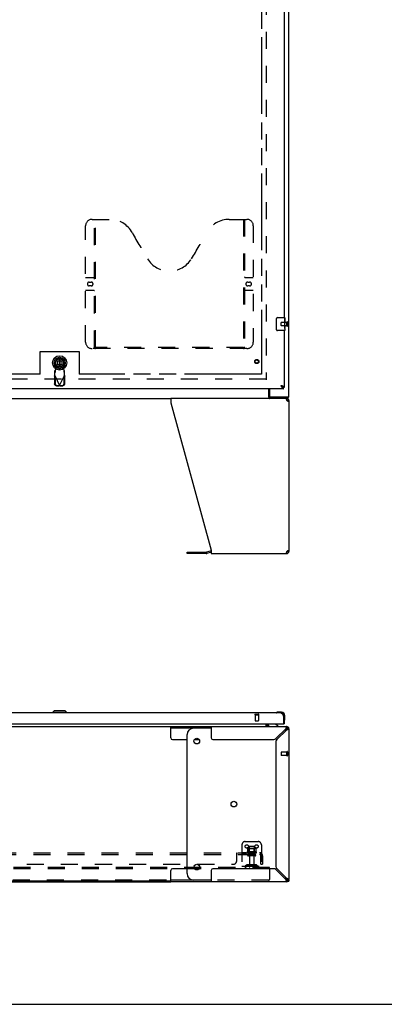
# Model space of a CAD drawing. Header units: inches. Extents: x 0 to 240, y 0 to 155.
# Tile 5 of 19: x 92 to 120, y 0 to 76. Entities that reach past the tile are written whole.
import ezdxf

# ---------------------------------------------------------------- set-up
doc = ezdxf.new("R2010")
doc.units = ezdxf.units.IN
doc.header["$LTSCALE"] = 13.183297
doc.header["$MEASUREMENT"] = 0
doc.linetypes.add('HIDDEN', pattern=[0.2, 0.1, -0.1])
doc.linetypes.add('PHANTOM', pattern=[0.8, 0.45, -0.05, 0.1, -0.05, 0.1, -0.05])
doc.layers.get('0').update_dxf_attribs({"linetype": 'CONTINUOUS'})
for name, color, linetype in [('02___PRT_ALL_AXES', 7, 'CONTINUOUS'), ('AVAILABLE_DOOR_SPACE', 7, 'CONTINUOUS'), ('DEFAULT_2', 8, 'HIDDEN')]:
    doc.layers.add(name, color=color, linetype=linetype)

msp = doc.modelspace()

# ---------------------------------------------------------------- linework, layer by layer
at = {"color": 3, "linetype": 'Continuous'}
for p, q in [((112.474, 46.975), (112.474, 118.767)), ((112.099, 82.371), (112.099, 53.121)), ((112.099, 52.121), (112.099, 47.725)), ((112.057, 47.621), (77.454, 47.621)), ((110.975, 47.621), (110.975, 47.037)), ((111.89, 47.853), (111.853, 47.867)), ((111.853, 47.867), (111.863, 47.848)), ((111.863, 47.848), (111.873, 47.829)), ((111.873, 47.829), (111.88, 47.816)), ((111.88, 47.816), (111.887, 47.803)), ((111.887, 47.803), (111.894, 47.791)), ((111.909, 47.847), (111.89, 47.853)), ((111.921, 47.842), (111.909, 47.847)), ((111.933, 47.837), (111.921, 47.842)), ((111.944, 47.833), (111.933, 47.837)), ((110.952, 46.871), (103.351, 46.871)), ((103.351, 46.871), (103.351, 46.53)), ((103.351, 46.53), (106.474, 35.12)), ((112.474, 46.975), (110.967, 46.975)), ((112.3, 46.73), (112.308, 46.704)), ((112.474, 46.704), (112.474, 35.037)), ((106.457, 35.073), (106.108, 34.98)), ((106.474, 35.12), (106.474, 34.871)), ((104.606, 34.978), (106.092, 34.978)), ((106.474, 34.871), (112.308, 34.871)), ((112.3, 35.011), (112.293, 34.986)), ((112.308, 35.037), (112.3, 35.011)), ((111.853, 22.545), (77.658, 22.545)), ((112.017, 22.375), (112.023, 22.362)), ((112.023, 22.362), (112.03, 22.35)), ((112.03, 22.35), (112.037, 22.337)), ((112.037, 22.337), (112.044, 22.324)), ((112.044, 22.324), (112.057, 22.299)), ((112.057, 22.299), (112.057, 21.711)), ((112.099, 22.299), (112.099, 21.691)), ((77.474, 21.691), (112.037, 21.691)), ((103.351, 21.487), (112.308, 21.487)), ((106.474, 21.487), (106.474, 20.612)), ((110.828, 21.691), (110.828, 21.63)), ((112.262, 21.418), (112.255, 21.396)), ((112.232, 21.321), (111.463, 20.552)), ((111.539, 20.475), (112.308, 21.244)), ((112.359, 21.26), (112.384, 21.267)), ((112.474, 21.321), (112.474, 9.654)), ((106.599, 20.487), (111.307, 20.487)), ((111.474, 20.32), (111.474, 10.654)), ((106.474, 10.362), (106.474, 9.487)), ((111.307, 10.487), (106.599, 10.487)), ((111.463, 10.423), (112.232, 9.654)), ((112.308, 9.73), (111.539, 10.499)), ((49.598, 9.487), (103.351, 9.487)), ((112.308, 9.487), (103.351, 9.487)), ((112.247, 9.602), (112.255, 9.578)), ((112.37, 9.487), (112.339, 9.487)), ((112.406, 9.699), (112.384, 9.707)), ((112.474, 9.602), (112.474, 9.539))]:
    msp.add_line(p, q, dxfattribs=at)
at = {"color": 7, "linetype": 'Continuous'}
for p, q in [((111.505, 52.221), (111.505, 53.021)), ((111.604, 53.121), (112.144, 53.121)), ((112.159, 53.106), (112.159, 52.967)), ((112.159, 52.736), (112.159, 52.705)), ((112.144, 52.121), (111.604, 52.121)), ((112.159, 52.539), (112.159, 52.506)), ((112.159, 52.281), (112.159, 52.136)), ((110.922, 46.968), (110.922, 47.621)), ((111.874, 47.854), (111.853, 47.867)), ((111.853, 47.867), (111.867, 47.852)), ((111.867, 47.852), (111.877, 47.841)), ((111.883, 47.848), (111.874, 47.854)), ((111.877, 47.841), (111.884, 47.834)), ((111.891, 47.843), (111.883, 47.848)), ((111.884, 47.834), (111.89, 47.827)), ((111.89, 47.827), (111.897, 47.82)), ((112.099, 47.725), (112.057, 47.725)), ((112.057, 47.621), (112.057, 47.725)), ((49.598, 46.871), (103.351, 46.871)), ((112.422, 46.871), (110.952, 46.871)), ((110.967, 46.975), (110.967, 46.871)), ((112.308, 46.767), (112.289, 46.767)), ((112.308, 46.871), (112.308, 46.767)), ((112.368, 46.677), (112.366, 46.667)), ((112.37, 46.704), (112.474, 46.704)), ((112.422, 46.871), (112.422, 46.975)), ((112.348, 34.99), (112.348, 35.063)), ((104.606, 34.874), (104.606, 34.978)), ((106.092, 34.874), (104.606, 34.874)), ((106.474, 34.97), (106.135, 34.879)), ((112.289, 34.975), (112.308, 34.975)), ((112.308, 34.871), (112.308, 34.975)), ((112.474, 35.037), (112.37, 35.037)), ((94.322, 22.703), (94.204, 22.584)), ((95.307, 22.584), (94.204, 22.584)), ((94.204, 22.584), (94.204, 22.545)), ((95.189, 22.703), (94.322, 22.703)), ((95.188, 22.703), (95.306, 22.584)), ((95.189, 22.703), (95.307, 22.584)), ((95.306, 22.584), (95.306, 22.545)), ((95.307, 22.584), (95.307, 22.545)), ((111.511, 22.56), (111.505, 22.558)), ((111.896, 22.605), (111.64, 22.605)), ((111.896, 22.545), (111.853, 22.545)), ((112.099, 22.299), (112.057, 22.299)), ((112.099, 22.299), (112.099, 22.342)), ((112.159, 22.086), (112.159, 22.342)), ((49.598, 21.487), (103.351, 21.487)), ((103.351, 20.612), (103.351, 21.487)), ((103.351, 21.383), (106.474, 21.383)), ((106.474, 21.362), (105.106, 21.362)), ((110.724, 21.516), (110.724, 21.691)), ((110.87, 21.691), (110.87, 21.644)), ((111.657, 21.526), (111.419, 21.664)), ((111.657, 21.487), (111.657, 21.526)), ((112.037, 21.691), (112.099, 21.691)), ((112.113, 21.95), (112.114, 21.957)), ((112.308, 21.383), (112.308, 21.487)), ((112.426, 21.438), (112.352, 21.365)), ((104.606, 10.112), (104.606, 20.862)), ((112.474, 21.321), (112.37, 21.321)), ((103.476, 20.487), (104.606, 20.487)), ((105.177, 20.487), (105.535, 20.487)), ((103.351, 9.487), (103.351, 10.362)), ((104.606, 10.487), (103.476, 10.487)), ((105.535, 10.487), (105.177, 10.487)), ((103.351, 9.539), (49.598, 9.539)), ((106.474, 9.591), (103.351, 9.591)), ((106.474, 9.612), (105.106, 9.612)), ((112.308, 9.487), (112.308, 9.591)), ((112.426, 9.536), (112.352, 9.609)), ((112.37, 9.654), (112.474, 9.654)), ((112.37, 9.499), (112.37, 9.487)), ((112.429, 9.539), (112.474, 9.539)), ((0, 0), (239.696, 0))]:
    msp.add_line(p, q, dxfattribs=at)
at = {"color": 6, "linetype": 'Continuous'}
for p, q in [((94.716, 49.934), (94.716, 49.309)), ((94.795, 49.309), (94.795, 49.934))]:
    msp.add_line(p, q, dxfattribs=at)
at = {"color": 7, "linetype": 'Continuous'}
for points in [[(111.505, 53.021), (111.505, 53.027), (111.505, 53.033), (111.506, 53.039), (111.508, 53.045), (111.509, 53.051), (111.511, 53.057)], [(111.511, 52.185), (111.509, 52.19), (111.508, 52.196), (111.506, 52.202), (111.505, 52.208), (111.505, 52.214), (111.505, 52.221)], [(111.993, 47.742), (111.992, 47.744), (111.991, 47.747), (111.99, 47.749), (111.989, 47.752), (111.988, 47.755), (111.986, 47.758), (111.985, 47.76), (111.983, 47.763), (111.981, 47.766), (111.979, 47.769), (111.977, 47.771), (111.975, 47.774), (111.973, 47.777), (111.97, 47.78), (111.968, 47.782), (111.965, 47.785), (111.962, 47.788), (111.96, 47.791), (111.957, 47.793), (111.954, 47.796), (111.951, 47.799), (111.947, 47.802), (111.944, 47.804), (111.941, 47.807), (111.937, 47.81), (111.934, 47.812), (111.93, 47.815), (111.927, 47.818), (111.923, 47.821), (111.919, 47.823), (111.915, 47.826), (111.911, 47.829), (111.907, 47.832), (111.903, 47.834), (111.899, 47.837), (111.891, 47.843)], [(111.897, 47.82), (111.901, 47.816), (111.904, 47.813), (111.907, 47.809), (111.911, 47.806), (111.914, 47.803), (111.918, 47.799), (111.921, 47.796), (111.924, 47.793), (111.928, 47.79), (111.931, 47.787), (111.935, 47.784), (111.938, 47.781), (111.942, 47.778), (111.945, 47.775), (111.948, 47.772), (111.952, 47.769), (111.955, 47.767), (111.959, 47.764), (111.962, 47.761), (111.965, 47.759), (111.969, 47.757), (111.972, 47.754), (111.976, 47.752), (111.979, 47.75), (111.982, 47.748), (111.986, 47.746), (111.989, 47.744), (111.993, 47.742)], [(111.993, 47.742), (111.996, 47.74), (111.999, 47.739), (112.003, 47.737), (112.006, 47.736), (112.01, 47.734), (112.013, 47.733), (112.017, 47.732), (112.02, 47.731), (112.023, 47.73), (112.027, 47.729), (112.03, 47.728), (112.034, 47.727), (112.037, 47.727), (112.04, 47.726), (112.044, 47.726), (112.047, 47.725), (112.051, 47.725), (112.054, 47.725), (112.057, 47.725)], [(110.922, 46.968), (110.923, 46.965), (110.925, 46.962), (110.926, 46.959), (110.928, 46.954), (110.929, 46.949), (110.931, 46.944), (110.932, 46.939), (110.933, 46.933)], [(110.933, 46.933), (110.936, 46.922), (110.937, 46.917), (110.938, 46.912), (110.94, 46.906), (110.941, 46.901), (110.943, 46.896), (110.944, 46.892), (110.946, 46.888), (110.948, 46.884), (110.95, 46.881), (110.952, 46.878), (110.955, 46.875), (110.957, 46.874), (110.96, 46.872), (110.963, 46.871), (110.965, 46.871), (110.967, 46.871)], [(112.37, 46.704), (112.37, 46.691), (112.368, 46.677)], [(112.366, 35.075), (112.368, 35.065), (112.37, 35.051), (112.37, 35.037)], [(110.724, 21.516), (110.726, 21.516), (110.728, 21.516), (110.73, 21.516), (110.732, 21.515), (110.733, 21.515), (110.735, 21.513), (110.737, 21.512), (110.739, 21.51), (110.74, 21.509), (110.741, 21.507), (110.743, 21.505), (110.744, 21.503)], [(110.744, 21.503), (110.747, 21.499), (110.748, 21.497), (110.749, 21.495), (110.751, 21.494), (110.752, 21.492), (110.754, 21.49)], [(110.754, 21.49), (110.755, 21.489), (110.757, 21.488), (110.758, 21.488), (110.76, 21.487), (110.761, 21.487)], [(112.277, 21.371), (112.27, 21.365), (112.262, 21.357), (112.255, 21.349), (112.247, 21.34), (112.239, 21.33), (112.232, 21.321)], [(112.308, 21.383), (112.3, 21.382), (112.293, 21.38), (112.285, 21.376), (112.277, 21.371)], [(112.308, 21.244), (112.318, 21.252), (112.327, 21.26), (112.336, 21.267), (112.345, 21.275), (112.352, 21.282), (112.358, 21.29), (112.364, 21.298), (112.367, 21.305), (112.37, 21.313), (112.37, 21.321)], [(112.232, 9.654), (112.239, 9.644), (112.247, 9.634), (112.255, 9.625), (112.262, 9.617), (112.27, 9.609), (112.277, 9.603), (112.285, 9.598), (112.293, 9.594), (112.3, 9.592), (112.308, 9.591)], [(112.358, 9.684), (112.352, 9.692), (112.345, 9.699), (112.336, 9.707), (112.327, 9.714), (112.318, 9.722), (112.308, 9.73)], [(112.37, 9.654), (112.37, 9.661), (112.367, 9.669), (112.364, 9.676), (112.358, 9.684)]]:
    msp.add_lwpolyline(points, dxfattribs=at)
at = {"color": 3, "linetype": 'Continuous'}
for points in [[(111.894, 47.791), (111.897, 47.785), (111.901, 47.779), (111.904, 47.773), (111.907, 47.767), (111.911, 47.761), (111.914, 47.755), (111.918, 47.75), (111.921, 47.744), (111.924, 47.739), (111.928, 47.733), (111.931, 47.728)], [(111.931, 47.728), (111.935, 47.722), (111.938, 47.717), (111.942, 47.712), (111.945, 47.707), (111.948, 47.702), (111.952, 47.698), (111.955, 47.693), (111.959, 47.688), (111.962, 47.684), (111.965, 47.68), (111.969, 47.676), (111.972, 47.672), (111.976, 47.668), (111.979, 47.664), (111.982, 47.661), (111.986, 47.657), (111.989, 47.654), (111.993, 47.651), (111.996, 47.648), (111.999, 47.645), (112.003, 47.642), (112.006, 47.64), (112.01, 47.637), (112.013, 47.635), (112.017, 47.633), (112.02, 47.631), (112.023, 47.629), (112.027, 47.628), (112.03, 47.626), (112.034, 47.625), (112.037, 47.624), (112.04, 47.623), (112.044, 47.622), (112.047, 47.622), (112.051, 47.621), (112.054, 47.621), (112.057, 47.621)], [(111.999, 47.81), (111.994, 47.812), (111.989, 47.814), (111.983, 47.817), (111.978, 47.819), (111.973, 47.821), (111.967, 47.824), (111.961, 47.826), (111.956, 47.828), (111.944, 47.833)], [(112.099, 47.725), (112.099, 47.727), (112.099, 47.729), (112.099, 47.732), (112.098, 47.734), (112.097, 47.736), (112.097, 47.739), (112.096, 47.741), (112.094, 47.743), (112.093, 47.745), (112.092, 47.748), (112.09, 47.75), (112.088, 47.752), (112.086, 47.755), (112.084, 47.757), (112.082, 47.759), (112.079, 47.762), (112.077, 47.764), (112.074, 47.766), (112.071, 47.768), (112.068, 47.771), (112.065, 47.773), (112.062, 47.775), (112.059, 47.778), (112.055, 47.78), (112.052, 47.782), (112.048, 47.785), (112.044, 47.787), (112.04, 47.789), (112.036, 47.791), (112.032, 47.794), (112.027, 47.796), (112.023, 47.798), (112.018, 47.801), (112.013, 47.803), (112.009, 47.805), (112.004, 47.808), (111.999, 47.81)], [(110.922, 47.031), (110.924, 47.03), (110.926, 47.03), (110.929, 47.029), (110.931, 47.027), (110.933, 47.026), (110.935, 47.024), (110.937, 47.022), (110.939, 47.019), (110.941, 47.017), (110.943, 47.014), (110.944, 47.011), (110.945, 47.008), (110.947, 47.005), (110.948, 47.002), (110.949, 46.999), (110.951, 46.996), (110.952, 46.993), (110.953, 46.99), (110.954, 46.987), (110.955, 46.985), (110.957, 46.982), (110.958, 46.98), (110.96, 46.978), (110.961, 46.977), (110.963, 46.976), (110.964, 46.975), (110.966, 46.975), (110.967, 46.975)], [(112.232, 46.871), (112.239, 46.869), (112.247, 46.863), (112.255, 46.853), (112.262, 46.839), (112.27, 46.822), (112.277, 46.802), (112.285, 46.78)], [(112.285, 46.78), (112.293, 46.756), (112.3, 46.73)], [(112.372, 46.663), (112.351, 46.677), (112.33, 46.691), (112.308, 46.704)], [(112.426, 46.622), (112.409, 46.636), (112.391, 46.649), (112.372, 46.663)], [(112.474, 46.704), (112.473, 46.691), (112.469, 46.677), (112.462, 46.663), (112.452, 46.649), (112.44, 46.636), (112.426, 46.622)], [(112.308, 35.037), (112.33, 35.051), (112.351, 35.065)], [(112.351, 35.065), (112.372, 35.078), (112.391, 35.092), (112.409, 35.106), (112.426, 35.12)], [(112.426, 35.12), (112.44, 35.106), (112.452, 35.092), (112.462, 35.078), (112.469, 35.065), (112.473, 35.051), (112.474, 35.037)], [(112.293, 34.986), (112.285, 34.962), (112.277, 34.939), (112.27, 34.92), (112.262, 34.903), (112.255, 34.889), (112.247, 34.879), (112.239, 34.873), (112.232, 34.871)], [(111.853, 22.545), (111.856, 22.545), (111.86, 22.545), (111.863, 22.544), (111.867, 22.544), (111.87, 22.543), (111.873, 22.542), (111.877, 22.541), (111.88, 22.54), (111.884, 22.538), (111.887, 22.537), (111.89, 22.535), (111.894, 22.533), (111.897, 22.531), (111.901, 22.529), (111.904, 22.526), (111.907, 22.524), (111.911, 22.521), (111.914, 22.518), (111.918, 22.515), (111.921, 22.512), (111.924, 22.509), (111.928, 22.505), (111.931, 22.502), (111.935, 22.498), (111.938, 22.494), (111.942, 22.49), (111.945, 22.486), (111.948, 22.482), (111.952, 22.477), (111.955, 22.473), (111.959, 22.468), (111.962, 22.464), (111.965, 22.459), (111.969, 22.454), (111.972, 22.449), (111.976, 22.443), (111.979, 22.438), (111.982, 22.433), (111.986, 22.427), (111.989, 22.422), (111.993, 22.416), (111.996, 22.41), (111.999, 22.405), (112.003, 22.399), (112.006, 22.393), (112.01, 22.387), (112.013, 22.381), (112.017, 22.375)], [(112.255, 21.396), (112.247, 21.372), (112.239, 21.347), (112.232, 21.321)], [(112.308, 21.487), (112.3, 21.485), (112.293, 21.479), (112.285, 21.469), (112.277, 21.455), (112.27, 21.438), (112.262, 21.418)], [(112.308, 21.244), (112.334, 21.252), (112.359, 21.26)], [(112.384, 21.267), (112.406, 21.275), (112.426, 21.282), (112.443, 21.29), (112.456, 21.298), (112.466, 21.305), (112.472, 21.313), (112.474, 21.321)], [(112.232, 9.654), (112.239, 9.627), (112.247, 9.602)], [(112.255, 9.578), (112.262, 9.556), (112.27, 9.536), (112.277, 9.519), (112.285, 9.505), (112.293, 9.495), (112.3, 9.489), (112.308, 9.487)], [(112.384, 9.707), (112.359, 9.714), (112.334, 9.722), (112.308, 9.73)], [(112.474, 9.654), (112.472, 9.661), (112.466, 9.669), (112.456, 9.676), (112.443, 9.684), (112.426, 9.692), (112.406, 9.699)]]:
    msp.add_lwpolyline(points, dxfattribs=at)
at = {"color": 7, "linetype": 'Continuous'}
for centre, radius in [((94.755, 49.621), 0.551), ((94.755, 49.621), 0.433), ((94.755, 49.621), 0.329), ((94.755, 49.621), 0.317), ((105.356, 20.362), 0.219), ((108.223, 15.487), 0.219), ((105.356, 10.612), 0.219)]:
    msp.add_circle(centre, radius, dxfattribs=at)
at = {"color": 6, "linetype": 'Continuous'}
msp.add_circle((94.755, 49.621), 0.315, dxfattribs=at)
at = {"color": 7, "linetype": 'Continuous'}
for centre, radius, start, end in [((111.604, 53.021), 0.1, 90, 158.79459), ((112.144, 53.106), 0.015, 0, 90), ((111.604, 52.221), 0.1, 201.19986, 270), ((112.144, 52.136), 0.015, 270, 360), ((112.308, 46.704), 0.0625, 0, 90), ((106.092, 35.04), 0.167, 270, 285), ((112.308, 35.037), 0.0625, 270, 360), ((111.519, 22.557), 0.015, 120.88989, 173.62041), ((111.519, 22.56), 0.015, 186.37959, 270), ((111.64, 22.355), 0.25, 90, 120.88989), ((111.896, 22.342), 0.263, 0, 90), ((111.896, 22.342), 0.203, 0, 90), ((105.106, 20.862), 0.5, 90, 180), ((110.971, 21.63), 0.246, 180, 214.23065), ((111.027, 21.644), 0.157, 180, 270), ((111.469, 21.751), 0.1, 216.54681, 239.90799), ((112.114, 21.965), 0.015, 180, 263.62041), ((112.111, 21.965), 0.015, 276.37959, 329.11011), ((111.909, 22.086), 0.25, 329.11011, 360), ((112.308, 21.321), 0.0625, 0, 90), ((103.476, 20.612), 0.125, 180, 270), ((111.848, 20.862), 0.5, 38.69449, 51.06407), ((103.476, 10.362), 0.125, 90, 180), ((105.106, 10.112), 0.5, 180, 270), ((111.848, 10.112), 0.5, 308.93593, 321.30551), ((112.308, 9.654), 0.0625, 270, 360)]:
    msp.add_arc(centre, radius, start, end, dxfattribs=at)
at = {"color": 3, "linetype": 'Continuous'}
for centre, radius, start, end in [((111.037, 47.037), 0.0625, 180, 270), ((112.308, 46.704), 0.167, 0, 90), ((106.5, 34.912), 0.167, 98.96098, 105), ((106.092, 35.04), 0.0625, 270, 285), ((112.308, 35.037), 0.167, 270, 360), ((111.853, 22.299), 0.246, 0, 90), ((110.971, 21.63), 0.142, 180, 270), ((112.037, 21.711), 0.02, 270, 360), ((112.308, 21.321), 0.167, 0, 90), ((106.599, 20.612), 0.125, 180, 270), ((111.307, 20.707), 0.22, 270, 315), ((111.694, 20.32), 0.22, 135, 180), ((106.599, 10.362), 0.125, 90, 180), ((111.307, 10.267), 0.22, 45, 90), ((111.694, 10.654), 0.22, 180, 225), ((112.308, 9.654), 0.167, 270, 360)]:
    msp.add_arc(centre, radius, start, end, dxfattribs=at)
at = {"layer": '02___PRT_ALL_AXES', "color": 8, "linetype": 'HIDDEN'}
for p, q in [((112.327, 52.745), (111.88, 52.745)), ((112.327, 52.497), (112.327, 52.745)), ((112.327, 52.497), (111.88, 52.497)), ((109.871, 22.398), (110.119, 22.398)), ((109.871, 22.398), (109.871, 21.951)), ((110.119, 22.398), (110.119, 21.951)), ((112.327, 19.507), (111.88, 19.507)), ((112.327, 19.259), (111.88, 19.259)), ((112.327, 19.259), (112.327, 19.507)), ((109.16, 11.716), (108.84, 11.716)), ((108.84, 11.716), (108.84, 11.591)), ((109.16, 11.591), (108.84, 11.591)), ((108.879, 11.716), (108.879, 11.591)), ((109.121, 11.716), (109.121, 11.591)), ((109.16, 11.716), (109.16, 11.591)), ((109.955, 11.786), (109.244, 11.786)), ((109.265, 11.716), (109.349, 11.716)), ((109.849, 11.716), (109.349, 11.716)), ((109.349, 11.716), (109.349, 11.591)), ((109.849, 11.591), (109.349, 11.591)), ((109.416, 12.186), (109.416, 11.591)), ((109.782, 12.186), (109.782, 11.591)), ((109.849, 11.716), (109.934, 11.716)), ((109.849, 11.716), (109.849, 11.591)), ((109.433, 11.423), (109.433, 10.621)), ((109.765, 11.423), (109.765, 10.621))]:
    msp.add_line(p, q, dxfattribs=at)
at = {"layer": '02___PRT_ALL_AXES', "color": 7, "linetype": 'Continuous'}
for p, q in [((112.159, 52.967), (112.152, 52.967)), ((112.152, 52.967), (112.152, 52.736)), ((112.159, 52.799), (112.152, 52.799)), ((112.159, 52.736), (112.152, 52.736)), ((112.159, 52.7), (112.154, 52.7)), ((112.158, 52.566), (112.156, 52.588)), ((112.158, 52.568), (112.159, 52.568)), ((112.159, 52.542), (112.159, 53.106)), ((112.159, 52.506), (112.152, 52.506)), ((112.152, 52.506), (112.152, 52.369)), ((112.154, 52.338), (112.159, 52.338)), ((112.159, 52.282), (112.159, 52.539)), ((112.159, 52.281), (112.159, 52.136))]:
    msp.add_line(p, q, dxfattribs=at)
for points in [[(112.156, 52.588), (112.155, 52.6), (112.154, 52.612), (112.154, 52.625), (112.153, 52.637), (112.153, 52.65), (112.152, 52.663), (112.153, 52.676), (112.153, 52.688), (112.154, 52.701), (112.154, 52.713), (112.155, 52.725)], [(112.159, 52.539), (112.159, 52.547), (112.159, 52.556), (112.158, 52.566)], [(112.154, 52.333), (112.153, 52.342), (112.153, 52.351), (112.153, 52.36), (112.152, 52.369)], [(112.157, 52.308), (112.156, 52.316), (112.155, 52.324), (112.154, 52.333)], [(112.159, 52.281), (112.159, 52.285), (112.159, 52.29), (112.158, 52.295), (112.157, 52.308)]]:
    msp.add_lwpolyline(points, dxfattribs=at)
at = {"layer": '02___PRT_ALL_AXES', "color": 8, "linetype": 'HIDDEN'}
msp.add_circle((109.995, 49.725), 0.124, dxfattribs=at)
for centre, radius, start, end in [((109.265, 11.754), 0.0384, 124.44966, 270), ((109.599, 11.186), 0.698, 117.6814, 120.66313), ((109.599, 11.186), 0.698, 59.33687, 62.3186), ((109.934, 11.754), 0.0384, 270, 55.55034)]:
    msp.add_arc(centre, radius, start, end, dxfattribs=at)
at = {"layer": '02___PRT_ALL_AXES', "color": 7, "linetype": 'Continuous'}
msp.add_ellipse((111.896, 52.705), major_axis=(0.263, 0), ratio=0.432808, start_param=0, end_param=0.179988, dxfattribs=at)
at = {"layer": 'AVAILABLE_DOOR_SPACE', "color": 4, "linetype": 'PHANTOM'}
for p, q in [((110.349, 116.996), (110.349, 48.746)), ((93.256, 50.496), (96.256, 50.496)), ((93.256, 48.746), (93.256, 50.496)), ((96.256, 50.496), (96.256, 48.746)), ((93.256, 48.746), (81.037, 48.746)), ((110.349, 48.746), (96.256, 48.746))]:
    msp.add_line(p, q, dxfattribs=at)
at = {"layer": 'DEFAULT_2', "color": 8, "linetype": 'HIDDEN'}
for p, q in [((110.724, 117.423), (110.724, 48.319)), ((96.765, 51.225), (96.765, 60.225)), ((97.265, 60.725), (98.62, 60.725)), ((97.44, 50.815), (97.44, 60.725)), ((97.52, 50.845), (97.52, 60.725)), ((107.87, 60.725), (109.225, 60.725)), ((108.97, 60.725), (108.97, 50.845)), ((109.05, 60.725), (109.05, 50.815)), ((109.725, 60.225), (109.725, 51.225)), ((96.765, 56.225), (97.4, 56.225)), ((97.052, 55.875), (97.189, 55.875)), ((109.09, 56.225), (109.725, 56.225)), ((109.302, 55.875), (109.439, 55.875)), ((97.4, 55.225), (96.765, 55.225)), ((97.189, 55.575), (97.052, 55.575)), ((109.725, 55.225), (109.09, 55.225)), ((109.439, 55.575), (109.302, 55.575)), ((111.87, 52.507), (111.87, 52.735)), ((112.327, 52.479), (112.327, 52.763)), ((112.37, 52.479), (112.37, 52.763)), ((109.225, 50.725), (97.265, 50.725)), ((108.967, 50.805), (97.524, 50.805)), ((94.48, 49.267), (94.426, 49.561)), ((94.596, 49.781), (94.915, 49.781)), ((94.596, 49.462), (94.596, 49.781)), ((94.915, 49.781), (94.915, 49.462)), ((95.084, 49.561), (95.031, 49.267)), ((94.427, 49.066), (94.381, 49.025)), ((94.381, 48.651), (94.381, 49.025)), ((94.381, 48.87), (94.427, 48.911)), ((94.427, 48.911), (94.427, 49.066)), ((94.442, 49.07), (94.48, 49.267)), ((94.915, 49.462), (94.596, 49.462)), ((94.779, 49.354), (94.731, 49.354)), ((94.731, 49.18), (94.779, 49.18)), ((95.031, 49.267), (95.069, 49.07)), ((95.129, 49.025), (95.083, 49.066)), ((95.083, 49.066), (95.083, 48.911)), ((95.083, 48.911), (95.129, 48.87)), ((95.129, 48.651), (95.129, 49.025)), ((110.724, 48.371), (78.12, 48.371)), ((94.353, 48.603), (94.395, 48.623)), ((94.353, 48.603), (94.363, 48.012)), ((94.381, 48.651), (94.755, 47.863)), ((94.395, 48.623), (94.405, 48.032)), ((94.755, 47.863), (95.129, 48.651)), ((95.106, 48.032), (95.116, 48.623)), ((95.116, 48.623), (95.157, 48.603)), ((95.147, 48.012), (95.157, 48.603)), ((94.518, 47.854), (94.71, 47.85)), ((94.559, 47.873), (94.752, 47.87)), ((94.752, 47.87), (94.71, 47.85)), ((94.755, 47.863), (94.733, 47.857)), ((94.77, 47.859), (94.755, 47.863)), ((94.758, 47.87), (94.951, 47.873)), ((94.8, 47.85), (94.758, 47.87)), ((94.785, 47.854), (94.77, 47.859)), ((94.8, 47.85), (94.785, 47.854)), ((94.8, 47.85), (94.993, 47.854)), ((109.853, 22.441), (110.137, 22.441)), ((109.853, 22.398), (110.137, 22.398)), ((109.881, 21.941), (110.109, 21.941)), ((111.87, 19.497), (111.87, 19.269)), ((112.327, 19.525), (112.327, 19.241)), ((112.37, 19.525), (112.37, 19.241)), ((108.849, 12.341), (108.849, 10.591)), ((109.099, 12.591), (110.099, 12.591)), ((109.752, 12.216), (109.446, 12.216)), ((110.349, 12.341), (110.349, 10.591)), ((42.631, 11.716), (110.318, 11.716)), ((42.631, 11.591), (110.318, 11.591)), ((108.443, 11.091), (108.443, 11.662)), ((108.479, 11.591), (108.479, 11.716)), ((109.281, 12.031), (109.281, 11.813)), ((109.864, 11.485), (109.335, 11.485)), ((109.855, 12.052), (109.344, 12.052)), ((109.416, 12.032), (109.396, 12.052)), ((109.416, 11.736), (109.396, 11.716)), ((109.783, 12.032), (109.416, 12.032)), ((109.416, 11.736), (109.416, 12.032)), ((109.783, 11.736), (109.416, 11.736)), ((109.783, 12.032), (109.803, 12.052)), ((109.783, 11.736), (109.783, 12.032)), ((109.783, 11.736), (109.803, 11.716)), ((109.918, 12.031), (109.918, 11.813)), ((110.357, 11.662), (110.277, 11.566)), ((110.298, 11.591), (110.298, 11.591)), ((110.318, 11.591), (110.318, 11.716)), ((110.318, 10.841), (110.318, 11.479)), ((110.443, 11.479), (110.443, 10.841)), ((44.756, 10.841), (108.193, 10.841)), ((108.849, 10.695), (110.349, 10.695)), ((109.192, 10.764), (109.124, 10.715)), ((109.253, 10.679), (109.185, 10.63)), ((109.94, 10.785), (109.259, 10.785)), ((109.94, 10.681), (109.259, 10.681)), ((109.424, 10.785), (109.424, 10.681)), ((109.774, 10.785), (109.774, 10.681)), ((109.946, 10.679), (110.014, 10.63)), ((110.007, 10.764), (110.074, 10.715)), ((110.318, 10.841), (110.443, 10.841)), ((110.974, 10.591), (41.974, 10.591)), ((110.974, 10.487), (41.974, 10.487)), ((110.974, 10.487), (110.974, 10.591)), ((110.974, 10.487), (110.974, 9.651)), ((110.914, 9.591), (77.296, 9.591))]:
    msp.add_line(p, q, dxfattribs=at)
for points in [[(97.43, 50.845), (97.447, 50.834), (97.462, 50.824), (97.478, 50.816), (97.494, 50.81), (97.509, 50.806), (97.524, 50.805)], [(108.967, 50.805), (108.982, 50.806), (108.997, 50.81), (109.013, 50.816), (109.028, 50.824), (109.044, 50.834), (109.06, 50.845)], [(94.427, 48.911), (94.428, 48.915), (94.429, 48.92), (94.43, 48.927), (94.431, 48.935), (94.432, 48.944), (94.433, 48.955), (94.434, 48.966), (94.435, 48.979), (94.436, 48.993), (94.438, 49.007), (94.439, 49.023), (94.44, 49.038), (94.442, 49.07)], [(94.442, 49.07), (94.439, 49.069), (94.437, 49.068), (94.434, 49.068), (94.432, 49.067), (94.43, 49.067), (94.427, 49.066)], [(95.083, 49.066), (95.081, 49.067), (95.078, 49.067), (95.076, 49.068), (95.073, 49.068), (95.071, 49.069), (95.069, 49.07)], [(95.069, 49.07), (95.07, 49.054), (95.072, 49.023)], [(95.072, 49.023), (95.073, 49.007), (95.074, 48.993), (95.075, 48.979), (95.076, 48.966), (95.077, 48.955), (95.078, 48.944), (95.079, 48.935), (95.08, 48.927), (95.081, 48.92), (95.082, 48.915), (95.083, 48.911)], [(94.353, 48.603), (94.357, 48.611), (94.362, 48.619), (94.367, 48.627)], [(94.518, 47.854), (94.503, 47.855), (94.488, 47.857), (94.473, 47.861), (94.459, 47.866), (94.446, 47.873), (94.433, 47.881), (94.421, 47.891), (94.409, 47.901), (94.399, 47.913), (94.39, 47.925), (94.382, 47.938), (94.376, 47.952), (94.37, 47.967), (94.366, 47.982), (94.364, 47.997), (94.363, 48.012)], [(94.367, 48.627), (94.376, 48.643), (94.381, 48.651)], [(94.405, 48.032), (94.406, 48.017), (94.408, 48.002), (94.412, 47.987), (94.417, 47.972), (94.424, 47.958), (94.432, 47.945), (94.441, 47.932), (94.451, 47.921), (94.462, 47.91), (94.474, 47.901), (94.487, 47.893), (94.501, 47.886), (94.515, 47.881), (94.529, 47.877), (94.544, 47.874), (94.559, 47.873)], [(94.951, 47.873), (94.966, 47.874), (94.981, 47.877), (94.995, 47.881), (95.009, 47.886), (95.023, 47.893), (95.036, 47.901), (95.048, 47.91), (95.059, 47.921), (95.069, 47.932), (95.079, 47.945), (95.086, 47.958), (95.093, 47.972), (95.098, 47.987), (95.102, 48.002), (95.105, 48.017), (95.106, 48.032)], [(95.147, 48.012), (95.146, 47.997), (95.144, 47.982), (95.14, 47.967), (95.135, 47.952), (95.128, 47.938), (95.12, 47.925), (95.111, 47.913), (95.101, 47.901), (95.09, 47.891), (95.078, 47.881), (95.065, 47.873), (95.051, 47.866), (95.037, 47.861), (95.022, 47.857), (95.008, 47.855), (94.993, 47.854)], [(95.129, 48.651), (95.139, 48.635), (95.143, 48.627), (95.148, 48.619), (95.153, 48.611), (95.157, 48.603)], [(94.733, 47.857), (94.718, 47.852), (94.71, 47.85)], [(108.443, 11.662), (108.445, 11.664), (108.447, 11.667), (108.448, 11.67), (108.45, 11.674), (108.452, 11.677), (108.454, 11.681), (108.457, 11.689)], [(108.443, 11.662), (108.445, 11.664), (108.447, 11.667), (108.448, 11.67), (108.45, 11.674)], [(108.443, 11.566), (108.445, 11.565), (108.447, 11.565), (108.448, 11.565), (108.45, 11.565), (108.452, 11.566), (108.453, 11.567), (108.455, 11.567), (108.456, 11.569), (108.458, 11.57), (108.459, 11.571), (108.46, 11.573), (108.462, 11.575)], [(108.443, 11.566), (108.445, 11.565), (108.447, 11.565)], [(108.448, 11.565), (108.45, 11.565), (108.452, 11.566), (108.453, 11.567), (108.455, 11.567)], [(108.456, 11.569), (108.458, 11.57), (108.459, 11.571), (108.46, 11.573), (108.462, 11.575), (108.463, 11.577), (108.464, 11.579), (108.466, 11.58), (108.467, 11.582), (108.468, 11.584), (108.47, 11.586), (108.471, 11.588), (108.473, 11.589), (108.474, 11.59), (108.476, 11.591), (108.477, 11.591), (108.479, 11.591)], [(108.457, 11.689), (108.459, 11.693), (108.46, 11.697)], [(108.46, 11.697), (108.462, 11.7), (108.464, 11.704), (108.465, 11.707), (108.467, 11.709), (108.469, 11.712)], [(108.464, 11.704), (108.465, 11.707), (108.467, 11.709), (108.469, 11.712), (108.471, 11.714), (108.473, 11.715), (108.475, 11.716), (108.477, 11.716), (108.479, 11.716)], [(108.468, 11.584), (108.47, 11.586), (108.471, 11.588), (108.473, 11.589), (108.474, 11.59), (108.476, 11.591), (108.477, 11.591), (108.479, 11.591)], [(108.471, 11.714), (108.473, 11.715), (108.475, 11.716), (108.477, 11.716), (108.479, 11.716)], [(109.281, 11.813), (109.28, 11.811), (109.28, 11.81), (109.28, 11.809), (109.28, 11.808), (109.279, 11.808), (109.279, 11.807), (109.279, 11.807), (109.278, 11.806), (109.278, 11.806), (109.278, 11.805), (109.277, 11.805), (109.277, 11.805), (109.277, 11.805), (109.276, 11.804), (109.276, 11.804), (109.276, 11.804), (109.275, 11.804), (109.275, 11.804)], [(109.286, 12.04), (109.285, 12.039), (109.284, 12.038), (109.283, 12.037), (109.282, 12.035), (109.281, 12.034), (109.281, 12.032), (109.281, 12.031)], [(109.912, 12.04), (109.914, 12.039), (109.915, 12.038), (109.916, 12.037), (109.917, 12.035), (109.918, 12.034), (109.918, 12.032), (109.918, 12.031)], [(109.924, 11.804), (109.923, 11.804), (109.923, 11.804), (109.923, 11.804), (109.923, 11.804), (109.922, 11.805), (109.922, 11.805), (109.922, 11.805), (109.921, 11.805), (109.921, 11.806), (109.921, 11.806), (109.92, 11.807), (109.92, 11.807), (109.92, 11.808), (109.919, 11.808), (109.919, 11.809), (109.919, 11.81), (109.918, 11.811), (109.918, 11.813)], [(110.277, 11.566), (110.278, 11.565), (110.279, 11.565), (110.28, 11.565), (110.281, 11.565), (110.282, 11.566), (110.283, 11.567), (110.284, 11.567), (110.286, 11.569), (110.287, 11.57), (110.289, 11.571), (110.291, 11.573), (110.295, 11.577)], [(110.318, 11.651), (110.318, 11.651), (110.318, 11.651), (110.318, 11.651), (110.318, 11.65), (110.318, 11.65), (110.318, 11.649), (110.318, 11.649), (110.318, 11.648), (110.318, 11.648), (110.318, 11.647), (110.318, 11.646), (110.317, 11.645), (110.317, 11.645), (110.317, 11.644), (110.317, 11.643), (110.317, 11.643), (110.317, 11.642), (110.317, 11.641), (110.316, 11.64), (110.316, 11.639), (110.316, 11.639), (110.316, 11.638), (110.316, 11.637), (110.315, 11.636), (110.315, 11.635), (110.315, 11.634), (110.315, 11.634), (110.314, 11.633), (110.314, 11.632), (110.314, 11.631), (110.314, 11.63), (110.313, 11.629), (110.313, 11.628), (110.313, 11.627), (110.313, 11.626), (110.312, 11.625), (110.312, 11.624), (110.312, 11.623), (110.311, 11.622), (110.311, 11.621), (110.311, 11.62), (110.31, 11.619), (110.31, 11.618), (110.309, 11.617), (110.309, 11.616), (110.309, 11.615), (110.308, 11.614), (110.308, 11.613), (110.307, 11.612), (110.307, 11.611), (110.307, 11.61), (110.306, 11.609), (110.306, 11.608), (110.305, 11.607), (110.305, 11.606), (110.304, 11.605), (110.304, 11.604), (110.304, 11.603), (110.303, 11.602), (110.303, 11.601), (110.302, 11.6), (110.302, 11.599), (110.301, 11.598), (110.301, 11.598), (110.301, 11.597), (110.3, 11.596), (110.3, 11.595), (110.299, 11.595), (110.299, 11.594), (110.299, 11.593), (110.298, 11.592), (110.298, 11.592), (110.298, 11.591), (110.297, 11.59), (110.297, 11.59), (110.296, 11.589), (110.296, 11.589), (110.296, 11.588), (110.296, 11.588), (110.295, 11.587)], [(110.295, 11.577), (110.297, 11.579), (110.299, 11.58), (110.301, 11.582), (110.303, 11.584), (110.306, 11.586), (110.308, 11.588), (110.31, 11.589), (110.313, 11.59), (110.315, 11.591), (110.316, 11.591), (110.318, 11.591)], [(110.295, 11.587), (110.295, 11.587), (110.295, 11.587), (110.295, 11.587), (110.295, 11.587), (110.295, 11.587), (110.296, 11.588), (110.296, 11.588), (110.296, 11.588), (110.296, 11.589), (110.297, 11.589), (110.297, 11.59), (110.297, 11.59), (110.298, 11.591)], [(110.342, 11.685), (110.339, 11.693), (110.337, 11.697), (110.335, 11.7), (110.334, 11.704), (110.332, 11.707), (110.33, 11.709), (110.328, 11.712), (110.326, 11.714), (110.324, 11.715), (110.322, 11.716), (110.32, 11.716), (110.318, 11.716)], [(110.318, 11.648), (110.318, 11.648), (110.318, 11.649), (110.318, 11.649), (110.318, 11.65), (110.318, 11.65), (110.318, 11.651), (110.318, 11.651), (110.318, 11.651)], [(110.357, 11.662), (110.354, 11.664), (110.352, 11.667), (110.35, 11.67), (110.348, 11.674), (110.346, 11.677), (110.344, 11.681), (110.342, 11.685)]]:
    msp.add_lwpolyline(points, dxfattribs=at)
for centre, radius in [((109.995, 49.725), 0.164), ((109.995, 49.725), 0.124), ((109.224, 12.216), 0.128), ((109.974, 12.216), 0.128)]:
    msp.add_circle(centre, radius, dxfattribs=at)
for centre, radius, start, end in [((97.265, 60.225), 0.5, 90, 180), ((98.62, 58.725), 2, 28.48127, 90), ((107.87, 58.725), 2, 90, 151.51873), ((109.225, 60.225), 0.5, 0, 90), ((134.928, 78.423), 39.307, 208.48127, 211.87046), ((71.562, 78.423), 39.307, 328.12954, 331.51873), ((103.245, 58.725), 2, 211.87046, 328.12954), ((97.052, 55.725), 0.15, 90, 270), ((97.189, 55.725), 0.15, 270, 90), ((97.4, 56.265), 0.04, 270, 360), ((109.09, 56.265), 0.04, 180, 270), ((109.302, 55.725), 0.15, 90, 270), ((109.439, 55.725), 0.15, 270, 90), ((97.4, 55.185), 0.04, 0, 90), ((109.09, 55.185), 0.04, 90, 180), ((111.88, 52.735), 0.01, 90, 180), ((112.349, 52.763), 0.0215, 360, 180), ((111.88, 52.507), 0.01, 180, 270), ((112.349, 52.479), 0.0215, 180, 0), ((97.265, 51.225), 0.5, 180, 270), ((109.225, 51.225), 0.5, 270, 360), ((97.53, 50.815), 0.09, 180, 270), ((97.56, 50.845), 0.04, 180, 270), ((108.93, 50.845), 0.04, 270, 360), ((108.96, 50.815), 0.09, 270, 360), ((94.755, 49.621), 0.335, 349.67298, 190.32702), ((94.731, 49.267), 0.0866, 90, 270), ((94.779, 49.267), 0.0866, 270, 90), ((109.853, 22.42), 0.0215, 90, 270), ((110.137, 22.42), 0.0215, 270, 90), ((109.881, 21.951), 0.01, 180, 270), ((110.109, 21.951), 0.01, 270, 360), ((111.88, 19.497), 0.01, 90, 180), ((111.88, 19.269), 0.01, 180, 270), ((112.349, 19.525), 0.0215, 0, 180), ((112.349, 19.241), 0.0215, 180, 360), ((109.099, 12.341), 0.25, 90, 180), ((109.446, 12.186), 0.03, 90, 180), ((109.752, 12.186), 0.03, 0, 90), ((110.099, 12.341), 0.25, 0, 90), ((109.335, 11.538), 0.053, 90, 270), ((109.344, 11.911), 0.141, 90, 113.95), ((109.371, 11.423), 0.0625, 0, 90), ((109.828, 11.423), 0.0625, 90, 180), ((109.855, 11.911), 0.141, 66.05, 90), ((109.864, 11.538), 0.053, 270, 90), ((110.206, 11.479), 0.237, 0, 90), ((110.206, 11.479), 0.112, 0, 90), ((108.193, 11.091), 0.25, 270, 360), ((109.064, 10.799), 0.104, 270, 305.75389), ((109.259, 10.671), 0.114, 90, 125.75389), ((109.259, 10.671), 0.01, 90, 125.75389), ((109.94, 10.671), 0.114, 54.24611, 90), ((109.94, 10.671), 0.01, 54.24611, 90), ((110.135, 10.799), 0.104, 234.24611, 270), ((109.064, 10.799), 0.208, 270, 305.75389), ((109.463, 10.621), 0.03, 180, 270), ((109.735, 10.621), 0.03, 270, 360), ((110.135, 10.799), 0.208, 234.24611, 270), ((110.912, 9.654), 0.0625, 270, 360), ((110.914, 9.651), 0.06, 270, 360)]:
    msp.add_arc(centre, radius, start, end, dxfattribs=at)

doc.saveas('drawing.dxf')
